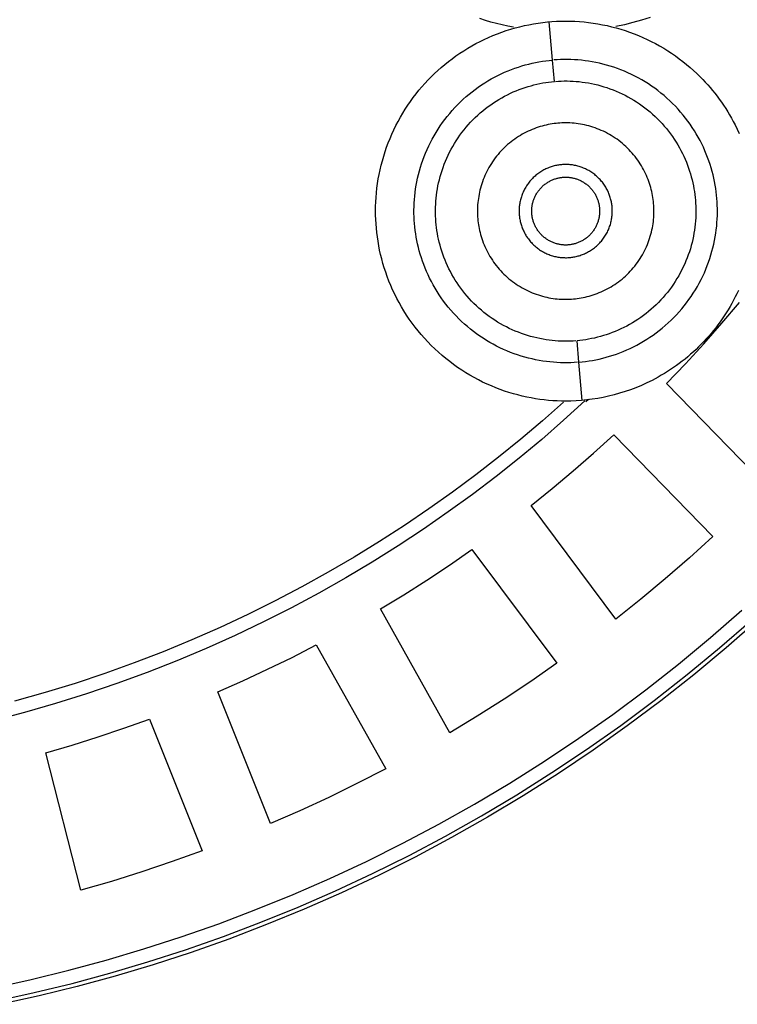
# Model space of a CAD drawing. Header units: millimetres. Extents: x -534 to -34, y 1269 to 1769.
# Tile 75 of 91: x -127 to -100, y 1370 to 1406. Entities that reach past the tile are written whole.
import ezdxf

# ---------------------------------------------------------------- set-up
doc = ezdxf.new("R2010")
doc.units = ezdxf.units.MM
doc.layers.add('ROXX_B.FLEX', color=7, linetype='Continuous', true_color=0x000000)

msp = doc.modelspace()

# ---------------------------------------------------------------- linework, layer by layer
at = {"layer": 'ROXX_B.FLEX', "color": 18, "lineweight": -3, "true_color": 0x000000}
for points in [[(-108.656, 1406.093), (-108.861, 1406.134), (-109.067, 1406.18), (-109.273, 1406.23), (-109.48, 1406.285), (-109.687, 1406.345), (-109.895, 1406.41)], [(-103.622, 1406.458), (-103.937, 1406.356), (-104.253, 1406.265), (-104.569, 1406.185), (-104.885, 1406.116)], [(-113.729, 1399.32), (-113.727, 1399.488), (-113.721, 1399.656), (-113.711, 1399.825), (-113.697, 1399.995), (-113.678, 1400.164), (-113.656, 1400.334), (-113.629, 1400.503), (-113.597, 1400.673), (-113.562, 1400.842), (-113.522, 1401.01), (-113.478, 1401.177), (-113.43, 1401.344), (-113.378, 1401.51), (-113.322, 1401.674), (-113.261, 1401.837), (-113.196, 1401.999), (-113.128, 1402.159), (-113.055, 1402.317), (-112.979, 1402.473), (-112.899, 1402.627), (-112.815, 1402.779), (-112.727, 1402.929), (-112.636, 1403.076), (-112.542, 1403.22), (-112.444, 1403.362), (-112.344, 1403.501), (-112.24, 1403.637), (-112.133, 1403.77), (-112.023, 1403.9), (-111.911, 1404.026), (-111.796, 1404.15), (-111.679, 1404.27), (-111.559, 1404.387), (-111.436, 1404.502), (-111.309, 1404.614), (-111.179, 1404.724), (-111.046, 1404.831), (-110.91, 1404.935), (-110.771, 1405.035), (-110.629, 1405.133), (-110.485, 1405.227), (-110.338, 1405.318), (-110.188, 1405.406), (-110.036, 1405.49), (-109.882, 1405.57), (-109.726, 1405.646), (-109.568, 1405.719), (-109.408, 1405.787), (-109.246, 1405.852), (-109.083, 1405.912), (-108.919, 1405.969), (-108.753, 1406.021), (-108.586, 1406.069), (-108.419, 1406.113), (-108.251, 1406.153), (-108.082, 1406.188), (-107.912, 1406.219), (-107.743, 1406.246), (-107.573, 1406.269), (-107.404, 1406.288), (-107.234, 1406.302), (-107.065, 1406.312), (-106.897, 1406.318), (-106.729, 1406.32), (-106.561, 1406.318), (-106.393, 1406.312), (-106.224, 1406.302), (-106.055, 1406.288), (-105.885, 1406.269), (-105.715, 1406.246), (-105.546, 1406.219), (-105.377, 1406.188), (-105.208, 1406.153), (-105.04, 1406.113), (-104.872, 1406.069), (-104.705, 1406.021), (-104.54, 1405.969), (-104.375, 1405.912), (-104.212, 1405.852), (-104.05, 1405.787), (-103.89, 1405.719), (-103.732, 1405.646), (-103.576, 1405.57), (-103.422, 1405.49), (-103.27, 1405.406), (-103.121, 1405.318), (-102.974, 1405.227), (-102.829, 1405.133), (-102.687, 1405.035), (-102.548, 1404.934), (-102.412, 1404.831), (-102.279, 1404.724), (-102.15, 1404.614), (-102.023, 1404.502), (-101.9, 1404.387), (-101.779, 1404.27), (-101.685, 1404.174), (-101.592, 1404.075), (-101.501, 1403.975), (-101.412, 1403.873), (-101.324, 1403.768), (-101.238, 1403.662), (-101.154, 1403.553), (-101.072, 1403.443), (-100.992, 1403.331), (-100.914, 1403.217), (-100.838, 1403.101), (-100.764, 1402.983), (-100.693, 1402.864), (-100.624, 1402.744), (-100.557, 1402.622), (-100.492, 1402.498)], [(-107.216, 1404.886), (-107.339, 1406.294)], [(-106.292, 1393.75), (-106.415, 1393.742), (-106.54, 1393.736), (-106.666, 1393.733), (-106.793, 1393.733), (-106.921, 1393.736), (-107.05, 1393.742), (-107.18, 1393.751), (-107.31, 1393.763), (-107.442, 1393.779), (-107.573, 1393.797), (-107.705, 1393.819), (-107.838, 1393.844), (-107.97, 1393.873), (-108.103, 1393.904), (-108.235, 1393.94), (-108.368, 1393.979), (-108.5, 1394.021), (-108.631, 1394.067), (-108.762, 1394.116), (-108.893, 1394.169), (-109.022, 1394.225), (-109.15, 1394.285), (-109.278, 1394.348), (-109.403, 1394.415), (-109.528, 1394.485), (-109.651, 1394.558), (-109.772, 1394.634), (-109.892, 1394.714), (-110.009, 1394.797), (-110.125, 1394.883), (-110.238, 1394.972), (-110.349, 1395.064), (-110.458, 1395.159), (-110.564, 1395.257), (-110.667, 1395.357), (-110.768, 1395.46), (-110.866, 1395.565), (-110.961, 1395.672), (-111.053, 1395.782), (-111.142, 1395.893), (-111.228, 1396.007), (-111.311, 1396.123), (-111.391, 1396.24), (-111.467, 1396.358), (-111.54, 1396.478), (-111.609, 1396.6), (-111.676, 1396.722), (-111.739, 1396.846), (-111.798, 1396.97), (-111.854, 1397.095), (-111.907, 1397.221), (-111.957, 1397.347), (-112.003, 1397.474), (-112.045, 1397.601), (-112.085, 1397.728), (-112.121, 1397.855), (-112.154, 1397.982), (-112.183, 1398.109), (-112.21, 1398.235), (-112.233, 1398.361), (-112.254, 1398.486), (-112.271, 1398.611), (-112.286, 1398.735), (-112.297, 1398.858), (-112.306, 1398.981), (-112.312, 1399.106), (-112.316, 1399.232), (-112.316, 1399.359), (-112.314, 1399.487), (-112.309, 1399.616), (-112.3, 1399.746), (-112.289, 1399.876), (-112.274, 1400.008), (-112.256, 1400.139), (-112.235, 1400.272), (-112.21, 1400.404), (-112.182, 1400.537), (-112.151, 1400.67), (-112.116, 1400.802), (-112.078, 1400.935), (-112.036, 1401.067), (-111.991, 1401.199), (-111.942, 1401.33), (-111.89, 1401.46), (-111.835, 1401.59), (-111.775, 1401.719), (-111.713, 1401.846), (-111.647, 1401.972), (-111.577, 1402.097), (-111.505, 1402.221), (-111.429, 1402.342), (-111.349, 1402.462), (-111.267, 1402.58), (-111.181, 1402.696), (-111.093, 1402.81), (-111.001, 1402.921), (-110.907, 1403.03), (-110.81, 1403.137), (-110.71, 1403.24), (-110.608, 1403.342), (-110.503, 1403.44), (-110.396, 1403.536), (-110.287, 1403.628), (-110.176, 1403.718), (-110.062, 1403.804), (-109.947, 1403.887), (-109.831, 1403.968), (-109.712, 1404.044), (-109.592, 1404.118), (-109.471, 1404.188), (-109.349, 1404.255), (-109.226, 1404.318), (-109.102, 1404.379), (-108.977, 1404.435), (-108.851, 1404.489), (-108.725, 1404.539), (-108.599, 1404.585), (-108.472, 1404.628), (-108.345, 1404.668), (-108.219, 1404.705), (-108.092, 1404.739), (-107.965, 1404.769), (-107.839, 1404.796), (-107.713, 1404.82), (-107.588, 1404.841), (-107.463, 1404.859), (-107.339, 1404.874), (-107.216, 1404.886)], [(-107.147, 1404.096), (-107.216, 1404.886)], [(-106.242, 1393.754), (-106.119, 1393.766), (-105.995, 1393.781), (-105.871, 1393.799), (-105.745, 1393.82), (-105.62, 1393.844), (-105.493, 1393.871), (-105.367, 1393.902), (-105.24, 1393.935), (-105.113, 1393.972), (-104.986, 1394.012), (-104.86, 1394.055), (-104.733, 1394.102), (-104.607, 1394.152), (-104.482, 1394.205), (-104.357, 1394.262), (-104.233, 1394.322), (-104.109, 1394.385), (-103.987, 1394.452), (-103.866, 1394.522), (-103.746, 1394.596), (-103.628, 1394.673), (-103.511, 1394.753), (-103.396, 1394.836), (-103.283, 1394.923), (-103.172, 1395.012), (-103.062, 1395.105), (-102.955, 1395.2), (-102.851, 1395.299), (-102.748, 1395.4), (-102.649, 1395.504), (-102.552, 1395.61), (-102.457, 1395.719), (-102.366, 1395.831), (-102.277, 1395.944), (-102.192, 1396.06), (-102.109, 1396.178), (-102.03, 1396.298), (-101.954, 1396.42), (-101.881, 1396.543), (-101.812, 1396.668), (-101.746, 1396.794), (-101.683, 1396.922), (-101.624, 1397.05), (-101.568, 1397.18), (-101.516, 1397.31), (-101.467, 1397.442), (-101.422, 1397.573), (-101.381, 1397.705), (-101.342, 1397.838), (-101.308, 1397.971), (-101.276, 1398.103), (-101.248, 1398.236), (-101.224, 1398.369), (-101.203, 1398.501), (-101.185, 1398.633), (-101.17, 1398.764), (-101.158, 1398.894), (-101.15, 1399.024), (-101.145, 1399.153), (-101.142, 1399.281), (-101.143, 1399.408), (-101.146, 1399.534), (-101.152, 1399.659), (-101.161, 1399.782), (-101.173, 1399.905), (-101.187, 1400.029), (-101.205, 1400.154), (-101.225, 1400.28), (-101.249, 1400.405), (-101.275, 1400.532), (-101.305, 1400.658), (-101.338, 1400.785), (-101.374, 1400.912), (-101.413, 1401.039), (-101.456, 1401.166), (-101.502, 1401.293), (-101.551, 1401.419), (-101.604, 1401.545), (-101.66, 1401.67), (-101.72, 1401.794), (-101.783, 1401.918), (-101.849, 1402.041), (-101.919, 1402.162), (-101.992, 1402.282), (-102.068, 1402.401), (-102.148, 1402.518), (-102.23, 1402.633), (-102.316, 1402.747), (-102.405, 1402.859), (-102.497, 1402.968), (-102.593, 1403.076), (-102.69, 1403.181), (-102.791, 1403.283), (-102.895, 1403.384), (-103.001, 1403.481), (-103.109, 1403.576), (-103.22, 1403.668), (-103.334, 1403.757), (-103.449, 1403.843), (-103.567, 1403.926), (-103.686, 1404.006), (-103.808, 1404.082), (-103.931, 1404.156), (-104.055, 1404.226), (-104.181, 1404.292), (-104.308, 1404.356), (-104.437, 1404.415), (-104.566, 1404.472), (-104.696, 1404.524), (-104.827, 1404.574), (-104.959, 1404.619), (-105.091, 1404.662), (-105.223, 1404.7), (-105.356, 1404.736), (-105.488, 1404.768), (-105.621, 1404.796), (-105.753, 1404.821), (-105.885, 1404.843), (-106.017, 1404.862), (-106.148, 1404.877), (-106.279, 1404.889), (-106.409, 1404.898), (-106.537, 1404.904), (-106.666, 1404.907), (-106.793, 1404.907), (-106.918, 1404.904), (-107.043, 1404.898), (-107.167, 1404.89)], [(-106.352, 1394.54), (-106.458, 1394.533), (-106.565, 1394.528), (-106.674, 1394.526), (-106.783, 1394.526), (-106.892, 1394.528), (-107.003, 1394.533), (-107.114, 1394.541), (-107.226, 1394.551), (-107.339, 1394.565), (-107.452, 1394.58), (-107.565, 1394.599), (-107.679, 1394.621), (-107.793, 1394.645), (-107.907, 1394.672), (-108.02, 1394.703), (-108.134, 1394.736), (-108.247, 1394.772), (-108.36, 1394.812), (-108.473, 1394.854), (-108.584, 1394.899), (-108.696, 1394.947), (-108.806, 1394.999), (-108.915, 1395.053), (-109.023, 1395.11), (-109.13, 1395.17), (-109.235, 1395.233), (-109.34, 1395.298), (-109.442, 1395.367), (-109.543, 1395.438), (-109.642, 1395.512), (-109.74, 1395.588), (-109.835, 1395.667), (-109.928, 1395.749), (-110.019, 1395.832), (-110.108, 1395.918), (-110.194, 1396.006), (-110.278, 1396.097), (-110.36, 1396.189), (-110.439, 1396.283), (-110.516, 1396.379), (-110.589, 1396.476), (-110.66, 1396.575), (-110.729, 1396.676), (-110.794, 1396.778), (-110.857, 1396.881), (-110.917, 1396.985), (-110.974, 1397.09), (-111.028, 1397.196), (-111.079, 1397.303), (-111.127, 1397.41), (-111.172, 1397.518), (-111.215, 1397.626), (-111.254, 1397.735), (-111.291, 1397.844), (-111.325, 1397.953), (-111.356, 1398.062), (-111.384, 1398.171), (-111.41, 1398.28), (-111.432, 1398.388), (-111.453, 1398.496), (-111.47, 1398.604), (-111.485, 1398.711), (-111.497, 1398.817), (-111.507, 1398.923), (-111.515, 1399.029), (-111.52, 1399.136), (-111.523, 1399.244), (-111.524, 1399.353), (-111.522, 1399.463), (-111.517, 1399.573), (-111.51, 1399.685), (-111.5, 1399.797), (-111.488, 1399.909), (-111.472, 1400.023), (-111.454, 1400.136), (-111.433, 1400.25), (-111.409, 1400.364), (-111.382, 1400.478), (-111.352, 1400.591), (-111.319, 1400.705), (-111.284, 1400.819), (-111.245, 1400.932), (-111.203, 1401.044), (-111.158, 1401.156), (-111.111, 1401.268), (-111.06, 1401.378), (-111.006, 1401.487), (-110.949, 1401.596), (-110.89, 1401.703), (-110.827, 1401.809), (-110.762, 1401.913), (-110.694, 1402.016), (-110.623, 1402.117), (-110.55, 1402.217), (-110.474, 1402.314), (-110.396, 1402.41), (-110.315, 1402.503), (-110.231, 1402.595), (-110.146, 1402.684), (-110.058, 1402.771), (-109.968, 1402.855), (-109.876, 1402.937), (-109.782, 1403.017), (-109.687, 1403.094), (-109.59, 1403.168), (-109.491, 1403.239), (-109.391, 1403.308), (-109.289, 1403.374), (-109.186, 1403.437), (-109.083, 1403.497), (-108.978, 1403.555), (-108.872, 1403.609), (-108.765, 1403.661), (-108.658, 1403.71), (-108.55, 1403.755), (-108.442, 1403.798), (-108.334, 1403.838), (-108.225, 1403.875), (-108.116, 1403.91), (-108.007, 1403.941), (-107.899, 1403.97), (-107.79, 1403.996), (-107.682, 1404.019), (-107.574, 1404.04), (-107.466, 1404.058), (-107.359, 1404.073), (-107.253, 1404.086), (-107.147, 1404.096)], [(-107.106, 1404.1), (-107, 1404.107), (-106.893, 1404.112), (-106.785, 1404.114), (-106.676, 1404.114), (-106.566, 1404.112), (-106.456, 1404.107), (-106.344, 1404.099), (-106.232, 1404.089), (-106.12, 1404.076), (-106.007, 1404.06), (-105.893, 1404.041), (-105.78, 1404.02), (-105.666, 1403.995), (-105.552, 1403.968), (-105.438, 1403.938), (-105.325, 1403.904), (-105.211, 1403.868), (-105.098, 1403.829), (-104.986, 1403.787), (-104.874, 1403.741), (-104.763, 1403.693), (-104.653, 1403.642), (-104.544, 1403.588), (-104.436, 1403.53), (-104.329, 1403.47), (-104.223, 1403.408), (-104.119, 1403.342), (-104.016, 1403.273), (-103.916, 1403.202), (-103.816, 1403.128), (-103.719, 1403.052), (-103.624, 1402.973), (-103.531, 1402.892), (-103.44, 1402.808), (-103.351, 1402.722), (-103.264, 1402.634), (-103.18, 1402.544), (-103.099, 1402.451), (-103.019, 1402.357), (-102.943, 1402.262), (-102.869, 1402.164), (-102.798, 1402.065), (-102.73, 1401.964), (-102.664, 1401.863), (-102.602, 1401.76), (-102.542, 1401.655), (-102.485, 1401.55), (-102.431, 1401.444), (-102.38, 1401.338), (-102.332, 1401.23), (-102.286, 1401.122), (-102.244, 1401.014), (-102.204, 1400.905), (-102.168, 1400.796), (-102.134, 1400.687), (-102.103, 1400.578), (-102.075, 1400.469), (-102.049, 1400.361), (-102.026, 1400.252), (-102.006, 1400.144), (-101.989, 1400.037), (-101.974, 1399.93), (-101.961, 1399.823), (-101.951, 1399.717), (-101.944, 1399.612), (-101.938, 1399.505), (-101.935, 1399.397), (-101.935, 1399.288), (-101.937, 1399.178), (-101.941, 1399.067), (-101.949, 1398.956), (-101.959, 1398.843), (-101.971, 1398.731), (-101.986, 1398.618), (-102.005, 1398.504), (-102.026, 1398.391), (-102.05, 1398.277), (-102.077, 1398.163), (-102.106, 1398.049), (-102.139, 1397.935), (-102.175, 1397.822), (-102.214, 1397.709), (-102.255, 1397.596), (-102.3, 1397.484), (-102.348, 1397.373), (-102.399, 1397.262), (-102.453, 1397.153), (-102.509, 1397.045), (-102.569, 1396.937), (-102.631, 1396.832), (-102.696, 1396.727), (-102.764, 1396.624), (-102.835, 1396.523), (-102.909, 1396.424), (-102.985, 1396.326), (-103.063, 1396.23), (-103.144, 1396.137), (-103.227, 1396.045), (-103.313, 1395.956), (-103.401, 1395.869), (-103.491, 1395.785), (-103.582, 1395.703), (-103.676, 1395.623), (-103.772, 1395.547), (-103.869, 1395.472), (-103.968, 1395.401), (-104.068, 1395.332), (-104.169, 1395.266), (-104.272, 1395.203), (-104.376, 1395.143), (-104.481, 1395.085), (-104.587, 1395.031), (-104.693, 1394.979), (-104.8, 1394.931), (-104.908, 1394.885), (-105.016, 1394.842), (-105.125, 1394.802), (-105.234, 1394.765), (-105.342, 1394.731), (-105.451, 1394.699), (-105.56, 1394.67), (-105.669, 1394.644), (-105.777, 1394.621), (-105.885, 1394.601), (-105.992, 1394.583), (-106.099, 1394.567), (-106.206, 1394.554), (-106.311, 1394.544)], [(-107.013, 1402.558), (-107.084, 1402.551), (-107.157, 1402.542), (-107.229, 1402.531), (-107.302, 1402.519), (-107.376, 1402.505), (-107.449, 1402.489), (-107.523, 1402.472), (-107.597, 1402.452), (-107.671, 1402.431), (-107.745, 1402.407), (-107.819, 1402.382), (-107.892, 1402.355), (-107.966, 1402.326), (-108.039, 1402.294), (-108.112, 1402.261), (-108.184, 1402.226), (-108.256, 1402.189), (-108.328, 1402.15), (-108.398, 1402.109), (-108.468, 1402.066), (-108.537, 1402.021), (-108.605, 1401.974), (-108.672, 1401.926), (-108.738, 1401.875), (-108.803, 1401.823), (-108.867, 1401.769), (-108.929, 1401.713), (-108.99, 1401.655), (-109.049, 1401.596), (-109.108, 1401.535), (-109.164, 1401.473), (-109.219, 1401.409), (-109.272, 1401.344), (-109.324, 1401.278), (-109.373, 1401.21), (-109.421, 1401.141), (-109.467, 1401.071), (-109.512, 1401), (-109.554, 1400.928), (-109.594, 1400.855), (-109.633, 1400.781), (-109.669, 1400.706), (-109.703, 1400.631), (-109.735, 1400.556), (-109.766, 1400.479), (-109.794, 1400.403), (-109.82, 1400.326), (-109.844, 1400.249), (-109.866, 1400.171), (-109.886, 1400.094), (-109.904, 1400.016), (-109.92, 1399.939), (-109.934, 1399.861), (-109.946, 1399.784), (-109.956, 1399.707), (-109.964, 1399.631), (-109.971, 1399.555), (-109.975, 1399.479), (-109.978, 1399.404), (-109.979, 1399.329), (-109.979, 1399.255), (-109.976, 1399.182), (-109.972, 1399.109), (-109.967, 1399.037), (-109.96, 1398.965), (-109.951, 1398.893), (-109.941, 1398.82), (-109.928, 1398.747), (-109.914, 1398.674), (-109.899, 1398.6), (-109.881, 1398.526), (-109.861, 1398.452), (-109.84, 1398.379), (-109.817, 1398.305), (-109.791, 1398.231), (-109.764, 1398.157), (-109.735, 1398.083), (-109.704, 1398.01), (-109.67, 1397.937), (-109.635, 1397.865), (-109.598, 1397.793), (-109.559, 1397.722), (-109.518, 1397.651), (-109.475, 1397.582), (-109.43, 1397.513), (-109.383, 1397.444), (-109.335, 1397.377), (-109.284, 1397.311), (-109.232, 1397.247), (-109.178, 1397.183), (-109.122, 1397.121), (-109.064, 1397.06), (-109.005, 1397), (-108.944, 1396.942), (-108.882, 1396.885), (-108.818, 1396.83), (-108.753, 1396.777), (-108.687, 1396.726), (-108.619, 1396.676), (-108.55, 1396.628), (-108.48, 1396.582), (-108.409, 1396.538), (-108.337, 1396.496), (-108.264, 1396.455), (-108.19, 1396.417), (-108.116, 1396.381), (-108.04, 1396.346), (-107.965, 1396.314), (-107.889, 1396.284), (-107.812, 1396.256), (-107.735, 1396.23), (-107.658, 1396.206), (-107.58, 1396.184), (-107.503, 1396.164), (-107.425, 1396.146), (-107.348, 1396.13), (-107.271, 1396.116), (-107.193, 1396.103), (-107.116, 1396.093), (-107.04, 1396.085), (-106.964, 1396.079), (-106.888, 1396.074), (-106.813, 1396.071), (-106.738, 1396.07), (-106.664, 1396.071), (-106.591, 1396.073), (-106.518, 1396.077), (-106.446, 1396.083)], [(-106.446, 1396.083), (-106.374, 1396.09), (-106.302, 1396.098), (-106.229, 1396.109), (-106.156, 1396.121), (-106.083, 1396.135), (-106.009, 1396.151), (-105.936, 1396.169), (-105.862, 1396.188), (-105.788, 1396.21), (-105.714, 1396.233), (-105.64, 1396.258), (-105.566, 1396.285), (-105.493, 1396.315), (-105.419, 1396.346), (-105.347, 1396.379), (-105.274, 1396.414), (-105.202, 1396.451), (-105.131, 1396.49), (-105.06, 1396.531), (-104.991, 1396.574), (-104.922, 1396.619), (-104.854, 1396.666), (-104.787, 1396.715), (-104.721, 1396.765), (-104.656, 1396.818), (-104.592, 1396.872), (-104.53, 1396.928), (-104.469, 1396.985), (-104.409, 1397.044), (-104.351, 1397.105), (-104.295, 1397.167), (-104.24, 1397.231), (-104.186, 1397.296), (-104.135, 1397.363), (-104.085, 1397.43), (-104.037, 1397.499), (-103.991, 1397.569), (-103.947, 1397.641), (-103.905, 1397.713), (-103.864, 1397.786), (-103.826, 1397.859), (-103.79, 1397.934), (-103.756, 1398.009), (-103.723, 1398.085), (-103.693, 1398.161), (-103.665, 1398.238), (-103.639, 1398.315), (-103.615, 1398.392), (-103.593, 1398.469), (-103.573, 1398.547), (-103.555, 1398.624), (-103.539, 1398.702), (-103.525, 1398.779), (-103.513, 1398.856), (-103.502, 1398.933), (-103.494, 1399.01), (-103.488, 1399.086), (-103.483, 1399.161), (-103.48, 1399.237), (-103.479, 1399.311), (-103.48, 1399.385), (-103.482, 1399.459), (-103.486, 1399.531), (-103.492, 1399.603), (-103.499, 1399.675), (-103.508, 1399.747), (-103.518, 1399.82), (-103.53, 1399.893), (-103.544, 1399.967), (-103.56, 1400.04), (-103.578, 1400.114), (-103.597, 1400.188), (-103.619, 1400.262), (-103.642, 1400.336), (-103.667, 1400.41), (-103.695, 1400.483), (-103.724, 1400.557), (-103.755, 1400.63), (-103.788, 1400.703), (-103.823, 1400.775), (-103.86, 1400.847), (-103.899, 1400.918), (-103.94, 1400.989), (-103.983, 1401.059), (-104.028, 1401.128), (-104.075, 1401.196), (-104.124, 1401.263), (-104.174, 1401.329), (-104.227, 1401.394), (-104.281, 1401.457), (-104.337, 1401.52), (-104.394, 1401.581), (-104.453, 1401.64), (-104.514, 1401.698), (-104.577, 1401.755), (-104.64, 1401.81), (-104.705, 1401.863), (-104.772, 1401.915), (-104.84, 1401.964), (-104.909, 1402.012), (-104.979, 1402.058), (-105.05, 1402.102), (-105.122, 1402.145), (-105.195, 1402.185), (-105.268, 1402.223), (-105.343, 1402.26), (-105.418, 1402.294), (-105.494, 1402.326), (-105.57, 1402.356), (-105.647, 1402.385), (-105.724, 1402.411), (-105.801, 1402.435), (-105.878, 1402.457), (-105.956, 1402.477), (-106.033, 1402.495), (-106.111, 1402.511), (-106.188, 1402.525), (-106.265, 1402.537), (-106.342, 1402.547), (-106.419, 1402.555), (-106.495, 1402.562), (-106.571, 1402.566), (-106.646, 1402.569), (-106.721, 1402.57), (-106.795, 1402.569), (-106.868, 1402.567), (-106.941, 1402.563), (-107.013, 1402.558)], [(-100.492, 1402.498), (-100.414, 1402.34), (-100.34, 1402.18)], [(-106.879, 1401.03), (-106.917, 1401.026), (-106.955, 1401.021), (-106.993, 1401.016), (-107.032, 1401.009), (-107.071, 1401.002), (-107.109, 1400.994), (-107.148, 1400.984), (-107.187, 1400.974), (-107.226, 1400.963), (-107.266, 1400.95), (-107.305, 1400.937), (-107.343, 1400.922), (-107.382, 1400.907), (-107.421, 1400.891), (-107.459, 1400.873), (-107.498, 1400.855), (-107.536, 1400.835), (-107.573, 1400.814), (-107.61, 1400.793), (-107.647, 1400.77), (-107.684, 1400.746), (-107.72, 1400.722), (-107.755, 1400.696), (-107.79, 1400.669), (-107.824, 1400.641), (-107.858, 1400.613), (-107.891, 1400.583), (-107.923, 1400.553), (-107.954, 1400.522), (-107.985, 1400.49), (-108.015, 1400.457), (-108.044, 1400.423), (-108.072, 1400.389), (-108.099, 1400.354), (-108.125, 1400.318), (-108.151, 1400.282), (-108.175, 1400.245), (-108.198, 1400.207), (-108.221, 1400.169), (-108.242, 1400.13), (-108.262, 1400.091), (-108.281, 1400.052), (-108.299, 1400.012), (-108.317, 1399.972), (-108.332, 1399.932), (-108.347, 1399.892), (-108.361, 1399.851), (-108.374, 1399.81), (-108.385, 1399.769), (-108.396, 1399.729), (-108.406, 1399.688), (-108.414, 1399.647), (-108.421, 1399.606), (-108.428, 1399.565), (-108.433, 1399.525), (-108.437, 1399.484), (-108.441, 1399.444), (-108.443, 1399.404), (-108.445, 1399.364), (-108.445, 1399.325), (-108.445, 1399.286), (-108.444, 1399.247), (-108.442, 1399.209), (-108.439, 1399.171), (-108.435, 1399.133), (-108.43, 1399.095), (-108.425, 1399.056), (-108.418, 1399.018), (-108.411, 1398.979), (-108.403, 1398.94), (-108.393, 1398.901), (-108.383, 1398.862), (-108.372, 1398.823), (-108.359, 1398.784), (-108.346, 1398.745), (-108.332, 1398.706), (-108.316, 1398.667), (-108.3, 1398.629), (-108.282, 1398.59), (-108.264, 1398.552), (-108.244, 1398.514), (-108.223, 1398.476), (-108.202, 1398.439), (-108.179, 1398.402), (-108.155, 1398.366), (-108.131, 1398.33), (-108.105, 1398.294), (-108.078, 1398.26), (-108.051, 1398.225), (-108.022, 1398.192), (-107.993, 1398.159), (-107.962, 1398.127), (-107.931, 1398.095), (-107.899, 1398.064), (-107.866, 1398.035), (-107.832, 1398.006), (-107.798, 1397.977), (-107.763, 1397.95), (-107.727, 1397.924), (-107.691, 1397.899), (-107.654, 1397.874), (-107.616, 1397.851), (-107.578, 1397.829), (-107.54, 1397.807), (-107.501, 1397.787), (-107.461, 1397.768), (-107.422, 1397.75), (-107.382, 1397.733), (-107.341, 1397.717), (-107.301, 1397.702), (-107.26, 1397.688), (-107.22, 1397.676), (-107.179, 1397.664), (-107.138, 1397.653), (-107.097, 1397.644), (-107.056, 1397.635), (-107.015, 1397.628), (-106.974, 1397.622), (-106.934, 1397.616), (-106.893, 1397.612), (-106.853, 1397.609), (-106.813, 1397.606), (-106.773, 1397.605), (-106.734, 1397.604), (-106.695, 1397.604), (-106.656, 1397.606), (-106.618, 1397.608), (-106.58, 1397.611)], [(-106.58, 1397.611), (-106.542, 1397.614), (-106.504, 1397.619), (-106.465, 1397.625), (-106.427, 1397.631), (-106.388, 1397.638), (-106.349, 1397.647), (-106.31, 1397.656), (-106.271, 1397.666), (-106.232, 1397.678), (-106.193, 1397.69), (-106.154, 1397.703), (-106.115, 1397.718), (-106.076, 1397.733), (-106.038, 1397.75), (-105.999, 1397.767), (-105.961, 1397.786), (-105.923, 1397.805), (-105.885, 1397.826), (-105.848, 1397.848), (-105.811, 1397.87), (-105.775, 1397.894), (-105.739, 1397.919), (-105.704, 1397.944), (-105.669, 1397.971), (-105.634, 1397.999), (-105.601, 1398.027), (-105.568, 1398.057), (-105.536, 1398.087), (-105.504, 1398.118), (-105.474, 1398.151), (-105.444, 1398.183), (-105.415, 1398.217), (-105.387, 1398.252), (-105.359, 1398.287), (-105.333, 1398.322), (-105.308, 1398.359), (-105.284, 1398.396), (-105.26, 1398.433), (-105.238, 1398.471), (-105.217, 1398.51), (-105.196, 1398.549), (-105.177, 1398.588), (-105.159, 1398.628), (-105.142, 1398.668), (-105.126, 1398.708), (-105.111, 1398.749), (-105.097, 1398.789), (-105.085, 1398.83), (-105.073, 1398.871), (-105.063, 1398.912), (-105.053, 1398.953), (-105.045, 1398.994), (-105.037, 1399.034), (-105.031, 1399.075), (-105.026, 1399.116), (-105.021, 1399.156), (-105.018, 1399.196), (-105.015, 1399.236), (-105.014, 1399.276), (-105.013, 1399.315), (-105.014, 1399.355), (-105.015, 1399.393), (-105.017, 1399.432), (-105.02, 1399.47), (-105.024, 1399.508), (-105.028, 1399.546), (-105.034, 1399.584), (-105.04, 1399.623), (-105.048, 1399.661), (-105.056, 1399.7), (-105.065, 1399.739), (-105.076, 1399.778), (-105.087, 1399.817), (-105.099, 1399.856), (-105.113, 1399.895), (-105.127, 1399.934), (-105.142, 1399.973), (-105.159, 1400.012), (-105.176, 1400.05), (-105.195, 1400.088), (-105.214, 1400.126), (-105.235, 1400.164), (-105.257, 1400.201), (-105.279, 1400.238), (-105.303, 1400.275), (-105.328, 1400.311), (-105.354, 1400.346), (-105.38, 1400.381), (-105.408, 1400.415), (-105.437, 1400.449), (-105.466, 1400.482), (-105.496, 1400.514), (-105.528, 1400.545), (-105.56, 1400.576), (-105.593, 1400.606), (-105.626, 1400.635), (-105.661, 1400.663), (-105.696, 1400.69), (-105.732, 1400.716), (-105.768, 1400.742), (-105.805, 1400.766), (-105.842, 1400.789), (-105.881, 1400.812), (-105.919, 1400.833), (-105.958, 1400.853), (-105.997, 1400.872), (-106.037, 1400.89), (-106.077, 1400.907), (-106.117, 1400.923), (-106.158, 1400.938), (-106.198, 1400.952), (-106.239, 1400.965), (-106.28, 1400.976), (-106.321, 1400.987), (-106.362, 1400.996), (-106.403, 1401.005), (-106.444, 1401.012), (-106.484, 1401.019), (-106.525, 1401.024), (-106.565, 1401.028), (-106.606, 1401.032), (-106.646, 1401.034), (-106.685, 1401.036), (-106.725, 1401.036), (-106.764, 1401.036), (-106.803, 1401.035), (-106.841, 1401.033), (-106.879, 1401.03)], [(-107.979, 1399.32), (-107.979, 1399.348), (-107.978, 1399.376), (-107.976, 1399.404), (-107.974, 1399.432), (-107.971, 1399.461), (-107.968, 1399.49), (-107.963, 1399.519), (-107.958, 1399.548), (-107.953, 1399.577), (-107.946, 1399.606), (-107.939, 1399.635), (-107.931, 1399.664), (-107.922, 1399.693), (-107.913, 1399.722), (-107.903, 1399.751), (-107.892, 1399.78), (-107.88, 1399.809), (-107.867, 1399.838), (-107.854, 1399.866), (-107.84, 1399.894), (-107.825, 1399.922), (-107.809, 1399.95), (-107.793, 1399.977), (-107.776, 1400.004), (-107.758, 1400.031), (-107.739, 1400.057), (-107.72, 1400.083), (-107.7, 1400.108), (-107.679, 1400.133), (-107.658, 1400.157), (-107.636, 1400.181), (-107.613, 1400.204), (-107.59, 1400.227), (-107.566, 1400.249), (-107.542, 1400.27), (-107.517, 1400.291), (-107.492, 1400.311), (-107.466, 1400.33), (-107.44, 1400.349), (-107.413, 1400.366), (-107.386, 1400.384), (-107.359, 1400.4), (-107.331, 1400.416), (-107.303, 1400.43), (-107.275, 1400.445), (-107.247, 1400.458), (-107.218, 1400.471), (-107.189, 1400.482), (-107.161, 1400.493), (-107.131, 1400.504), (-107.102, 1400.513), (-107.073, 1400.522), (-107.044, 1400.53), (-107.015, 1400.537), (-106.986, 1400.544), (-106.957, 1400.549), (-106.928, 1400.554), (-106.899, 1400.559), (-106.87, 1400.562), (-106.842, 1400.565), (-106.813, 1400.567), (-106.785, 1400.569), (-106.757, 1400.57), (-106.729, 1400.57), (-106.702, 1400.57), (-106.674, 1400.569), (-106.645, 1400.567), (-106.617, 1400.565), (-106.588, 1400.562), (-106.56, 1400.559), (-106.531, 1400.554), (-106.502, 1400.549), (-106.473, 1400.544), (-106.444, 1400.537), (-106.415, 1400.53), (-106.385, 1400.522), (-106.356, 1400.513), (-106.327, 1400.504), (-106.298, 1400.493), (-106.269, 1400.482), (-106.24, 1400.471), (-106.212, 1400.458), (-106.183, 1400.445), (-106.155, 1400.43), (-106.127, 1400.416), (-106.1, 1400.4), (-106.072, 1400.384), (-106.045, 1400.366), (-106.019, 1400.349), (-105.992, 1400.33), (-105.967, 1400.311), (-105.941, 1400.291), (-105.917, 1400.27), (-105.892, 1400.249), (-105.869, 1400.227), (-105.845, 1400.204), (-105.823, 1400.181), (-105.801, 1400.157), (-105.78, 1400.133), (-105.759, 1400.108), (-105.739, 1400.083), (-105.72, 1400.057), (-105.701, 1400.031), (-105.683, 1400.004), (-105.666, 1399.977), (-105.65, 1399.95), (-105.634, 1399.922), (-105.619, 1399.894), (-105.605, 1399.866), (-105.591, 1399.838), (-105.579, 1399.809), (-105.567, 1399.78), (-105.556, 1399.751), (-105.546, 1399.722), (-105.536, 1399.693), (-105.528, 1399.664), (-105.52, 1399.635), (-105.512, 1399.606), (-105.506, 1399.577), (-105.5, 1399.548), (-105.495, 1399.519), (-105.491, 1399.49), (-105.487, 1399.461), (-105.484, 1399.432), (-105.482, 1399.404), (-105.481, 1399.376), (-105.48, 1399.348), (-105.479, 1399.32)], [(-103.551, 1393.083), (-103.747, 1392.987), (-103.944, 1392.898), (-104.143, 1392.815), (-104.343, 1392.739), (-104.544, 1392.67), (-104.746, 1392.607), (-104.947, 1392.551), (-105.149, 1392.501), (-105.35, 1392.457), (-105.551, 1392.42), (-105.751, 1392.389), (-105.95, 1392.364), (-106.147, 1392.344), (-106.343, 1392.331), (-106.537, 1392.323), (-106.729, 1392.32), (-106.885, 1392.322), (-107.041, 1392.327), (-107.199, 1392.336), (-107.358, 1392.348), (-107.518, 1392.365), (-107.679, 1392.385), (-107.841, 1392.409), (-108.003, 1392.437), (-108.166, 1392.469), (-108.329, 1392.505), (-108.492, 1392.546), (-108.656, 1392.59), (-108.819, 1392.639), (-108.982, 1392.692), (-109.144, 1392.75), (-109.306, 1392.812), (-109.467, 1392.878), (-109.627, 1392.948), (-109.787, 1393.023), (-109.944, 1393.102), (-110.101, 1393.186), (-110.256, 1393.273), (-110.409, 1393.365), (-110.56, 1393.461), (-110.709, 1393.561), (-110.856, 1393.666), (-111, 1393.774), (-111.141, 1393.886), (-111.28, 1394.001), (-111.416, 1394.121), (-111.549, 1394.244), (-111.679, 1394.37), (-111.806, 1394.5), (-111.929, 1394.633), (-112.048, 1394.769), (-112.164, 1394.908), (-112.276, 1395.05), (-112.384, 1395.194), (-112.488, 1395.341), (-112.588, 1395.49), (-112.684, 1395.641), (-112.776, 1395.794), (-112.864, 1395.949), (-112.947, 1396.105), (-113.026, 1396.263), (-113.101, 1396.422), (-113.172, 1396.582), (-113.238, 1396.744), (-113.3, 1396.905), (-113.357, 1397.068), (-113.41, 1397.231), (-113.459, 1397.394), (-113.504, 1397.557), (-113.544, 1397.721), (-113.58, 1397.884), (-113.612, 1398.046), (-113.64, 1398.209), (-113.665, 1398.37), (-113.685, 1398.531), (-113.701, 1398.691), (-113.714, 1398.85), (-113.722, 1399.008), (-113.728, 1399.165), (-113.729, 1399.32)], [(-105.479, 1399.32), (-105.48, 1399.292), (-105.481, 1399.264), (-105.482, 1399.236), (-105.484, 1399.208), (-105.487, 1399.179), (-105.491, 1399.151), (-105.495, 1399.122), (-105.5, 1399.093), (-105.506, 1399.064), (-105.512, 1399.035), (-105.52, 1399.005), (-105.528, 1398.976), (-105.536, 1398.947), (-105.546, 1398.918), (-105.556, 1398.889), (-105.567, 1398.86), (-105.579, 1398.831), (-105.591, 1398.803), (-105.605, 1398.774), (-105.619, 1398.746), (-105.634, 1398.718), (-105.65, 1398.69), (-105.666, 1398.663), (-105.683, 1398.636), (-105.701, 1398.61), (-105.72, 1398.583), (-105.739, 1398.558), (-105.759, 1398.532), (-105.78, 1398.507), (-105.801, 1398.483), (-105.823, 1398.459), (-105.845, 1398.436), (-105.869, 1398.414), (-105.892, 1398.392), (-105.917, 1398.37), (-105.941, 1398.35), (-105.967, 1398.33), (-105.992, 1398.31), (-106.019, 1398.292), (-106.045, 1398.274), (-106.072, 1398.257), (-106.1, 1398.24), (-106.127, 1398.225), (-106.155, 1398.21), (-106.183, 1398.196), (-106.212, 1398.182), (-106.24, 1398.17), (-106.269, 1398.158), (-106.298, 1398.147), (-106.327, 1398.137), (-106.356, 1398.127), (-106.385, 1398.118), (-106.415, 1398.11), (-106.444, 1398.103), (-106.473, 1398.097), (-106.502, 1398.091), (-106.531, 1398.086), (-106.56, 1398.082), (-106.588, 1398.078), (-106.617, 1398.075), (-106.645, 1398.073), (-106.674, 1398.071), (-106.702, 1398.07), (-106.729, 1398.07), (-106.757, 1398.07), (-106.785, 1398.071), (-106.813, 1398.073), (-106.842, 1398.075), (-106.87, 1398.078), (-106.899, 1398.082), (-106.928, 1398.086), (-106.957, 1398.091), (-106.986, 1398.097), (-107.015, 1398.103), (-107.044, 1398.11), (-107.073, 1398.118), (-107.102, 1398.127), (-107.131, 1398.137), (-107.161, 1398.147), (-107.189, 1398.158), (-107.218, 1398.17), (-107.247, 1398.182), (-107.275, 1398.196), (-107.303, 1398.21), (-107.331, 1398.225), (-107.359, 1398.24), (-107.386, 1398.257), (-107.413, 1398.274), (-107.44, 1398.292), (-107.466, 1398.31), (-107.492, 1398.33), (-107.517, 1398.35), (-107.542, 1398.37), (-107.566, 1398.392), (-107.59, 1398.414), (-107.613, 1398.436), (-107.636, 1398.459), (-107.658, 1398.483), (-107.679, 1398.507), (-107.7, 1398.532), (-107.72, 1398.558), (-107.739, 1398.583), (-107.758, 1398.61), (-107.776, 1398.636), (-107.793, 1398.663), (-107.809, 1398.69), (-107.825, 1398.718), (-107.84, 1398.746), (-107.854, 1398.774), (-107.867, 1398.803), (-107.88, 1398.831), (-107.892, 1398.86), (-107.903, 1398.889), (-107.913, 1398.918), (-107.922, 1398.947), (-107.931, 1398.976), (-107.939, 1399.005), (-107.946, 1399.035), (-107.953, 1399.064), (-107.958, 1399.093), (-107.963, 1399.122), (-107.968, 1399.151), (-107.971, 1399.179), (-107.974, 1399.208), (-107.976, 1399.236), (-107.978, 1399.264), (-107.979, 1399.292), (-107.979, 1399.32)], [(-100.37, 1396.395), (-100.426, 1396.275), (-100.485, 1396.156), (-100.547, 1396.037), (-100.611, 1395.92), (-100.677, 1395.803), (-100.745, 1395.688), (-100.816, 1395.574), (-100.889, 1395.461), (-100.965, 1395.349), (-101.042, 1395.239), (-101.122, 1395.13), (-101.204, 1395.022), (-101.288, 1394.916), (-101.374, 1394.812), (-101.462, 1394.71), (-101.552, 1394.609), (-101.644, 1394.51), (-101.737, 1394.413), (-101.833, 1394.318), (-101.93, 1394.224), (-102.029, 1394.133), (-102.129, 1394.044), (-102.231, 1393.956), (-102.335, 1393.871), (-102.44, 1393.788), (-102.546, 1393.708), (-102.653, 1393.629), (-102.762, 1393.553), (-102.872, 1393.479), (-102.983, 1393.407), (-103.095, 1393.338), (-103.208, 1393.27), (-103.322, 1393.206), (-103.436, 1393.143), (-103.551, 1393.083)], [(-103.013, 1392.971), (-102.32, 1393.697), (-101.642, 1394.436), (-100.978, 1395.188), (-100.329, 1395.953)], [(-106.242, 1393.754), (-106.311, 1394.544)], [(-101.433, 1394.695), (-101.461, 1394.664)], [(-106.119, 1392.347), (-106.242, 1393.754)], [(-99.367, 1389.224), (-103.013, 1392.971)], [(-106.019, 1392.325), (-106.805, 1391.612), (-107.612, 1390.911), (-108.441, 1390.221), (-109.292, 1389.545), (-110.163, 1388.883), (-111.056, 1388.235), (-111.969, 1387.603), (-112.902, 1386.987), (-113.855, 1386.389), (-114.828, 1385.808), (-115.82, 1385.247), (-116.831, 1384.705), (-117.859, 1384.184), (-118.906, 1383.684), (-119.969, 1383.206), (-121.048, 1382.752), (-122.142, 1382.32), (-123.252, 1381.913), (-124.375, 1381.531), (-125.511, 1381.175), (-126.66, 1380.845), (-127.82, 1380.541)], [(-106.81, 1392.279), (-107.586, 1391.592), (-108.382, 1390.917), (-109.199, 1390.254), (-110.036, 1389.604), (-110.894, 1388.967), (-111.771, 1388.345), (-112.667, 1387.737), (-113.583, 1387.146), (-114.518, 1386.572), (-115.471, 1386.015), (-116.442, 1385.477), (-117.431, 1384.958), (-118.437, 1384.459), (-119.459, 1383.98), (-120.497, 1383.523), (-121.551, 1383.088), (-122.619, 1382.675), (-123.701, 1382.286), (-124.796, 1381.921), (-125.903, 1381.58), (-127.022, 1381.265)], [(-105.885, 1392.381), (-105.985, 1392.288)], [(-108.007, 1388.473), (-107.226, 1389.101), (-106.456, 1389.746), (-105.7, 1390.405), (-104.957, 1391.078)], [(-104.957, 1391.078), (-101.306, 1387.335)], [(-104.881, 1384.281), (-108.007, 1388.473)], [(-101.306, 1387.335), (-102.176, 1386.544), (-103.062, 1385.771), (-103.964, 1385.017), (-104.881, 1384.281)], [(-113.546, 1384.664), (-112.689, 1385.186), (-111.842, 1385.724), (-111.006, 1386.278), (-110.181, 1386.849)], [(-110.181, 1386.849), (-107.05, 1382.661)], [(-127.795, 1370.71), (-126.414, 1371.014), (-125.031, 1371.352), (-123.647, 1371.726), (-122.264, 1372.137), (-120.884, 1372.583), (-119.507, 1373.066), (-118.135, 1373.585), (-116.769, 1374.141), (-115.411, 1374.734), (-114.062, 1375.363), (-112.724, 1376.029), (-111.398, 1376.732), (-110.085, 1377.47), (-108.787, 1378.244), (-107.506, 1379.053), (-106.242, 1379.897), (-104.998, 1380.775), (-103.774, 1381.687), (-102.572, 1382.631), (-101.393, 1383.607), (-100.238, 1384.615)], [(-110.994, 1380.101), (-113.546, 1384.664)], [(-119.534, 1381.611), (-118.617, 1382.016), (-117.707, 1382.439), (-116.806, 1382.88), (-115.913, 1383.338)], [(-115.913, 1383.338), (-113.356, 1378.778)], [(-107.05, 1382.661), (-108.016, 1381.991), (-108.995, 1381.34), (-109.988, 1380.71), (-110.994, 1380.101)], [(-117.6, 1376.754), (-119.534, 1381.611)], [(-125.87, 1379.366), (-124.907, 1379.648), (-123.95, 1379.949), (-122.999, 1380.268), (-122.054, 1380.606)], [(-122.054, 1380.606), (-120.114, 1375.75)], [(-124.586, 1374.298), (-125.87, 1379.366)], [(-113.356, 1378.778), (-114.401, 1378.239), (-115.457, 1377.722), (-116.523, 1377.226), (-117.6, 1376.754)], [(-120.114, 1375.75), (-121.22, 1375.353), (-122.335, 1374.978), (-123.457, 1374.626), (-124.586, 1374.298)]]:
    msp.add_lwpolyline(points, dxfattribs=at)
at = {"layer": 'ROXX_B.FLEX', "color": 18, "true_color": 0x000000}
for points in [[(-127.694, 1370.221), (-126.301, 1370.527), (-124.906, 1370.868), (-123.511, 1371.246), (-122.116, 1371.659), (-120.724, 1372.109), (-119.336, 1372.596), (-117.952, 1373.12), (-116.575, 1373.681), (-115.205, 1374.278), (-113.845, 1374.913), (-112.496, 1375.585), (-111.158, 1376.293), (-109.834, 1377.038), (-108.526, 1377.818), (-107.234, 1378.634), (-105.959, 1379.485), (-104.704, 1380.371), (-103.47, 1381.29), (-102.258, 1382.242), (-101.069, 1383.227), (-99.905, 1384.242)], [(-127.694, 1370.221), (-126.301, 1370.527), (-124.906, 1370.868), (-123.511, 1371.246), (-122.116, 1371.659), (-120.724, 1372.109), (-119.336, 1372.596), (-117.952, 1373.12), (-116.575, 1373.681), (-115.205, 1374.278), (-113.845, 1374.913), (-112.496, 1375.585), (-111.158, 1376.293), (-109.834, 1377.038), (-108.526, 1377.818), (-107.234, 1378.634), (-105.959, 1379.485), (-104.704, 1380.371), (-103.47, 1381.29), (-102.258, 1382.242), (-101.069, 1383.227), (-99.905, 1384.242)], [(-99.655, 1384.255), (-100.821, 1383.231), (-102.011, 1382.239), (-103.226, 1381.279), (-104.462, 1380.352), (-105.72, 1379.459), (-106.997, 1378.6), (-108.292, 1377.777), (-109.604, 1376.99), (-110.931, 1376.238), (-112.272, 1375.523), (-113.625, 1374.845), (-114.989, 1374.204), (-116.362, 1373.6), (-117.744, 1373.033), (-119.131, 1372.503), (-120.524, 1372.011), (-121.921, 1371.555), (-123.32, 1371.136), (-124.72, 1370.754), (-126.119, 1370.408), (-127.517, 1370.097)], [(-99.655, 1384.255), (-100.821, 1383.231), (-102.011, 1382.239), (-103.226, 1381.279), (-104.462, 1380.352), (-105.72, 1379.459), (-106.997, 1378.6), (-108.292, 1377.777), (-109.604, 1376.99), (-110.931, 1376.238), (-112.272, 1375.523), (-113.625, 1374.845), (-114.989, 1374.204), (-116.362, 1373.6), (-117.744, 1373.033), (-119.131, 1372.503), (-120.524, 1372.011), (-121.921, 1371.555), (-123.32, 1371.136), (-124.72, 1370.754), (-126.119, 1370.408), (-127.517, 1370.097)]]:
    msp.add_lwpolyline(points, dxfattribs=at)

doc.saveas('drawing.dxf')
